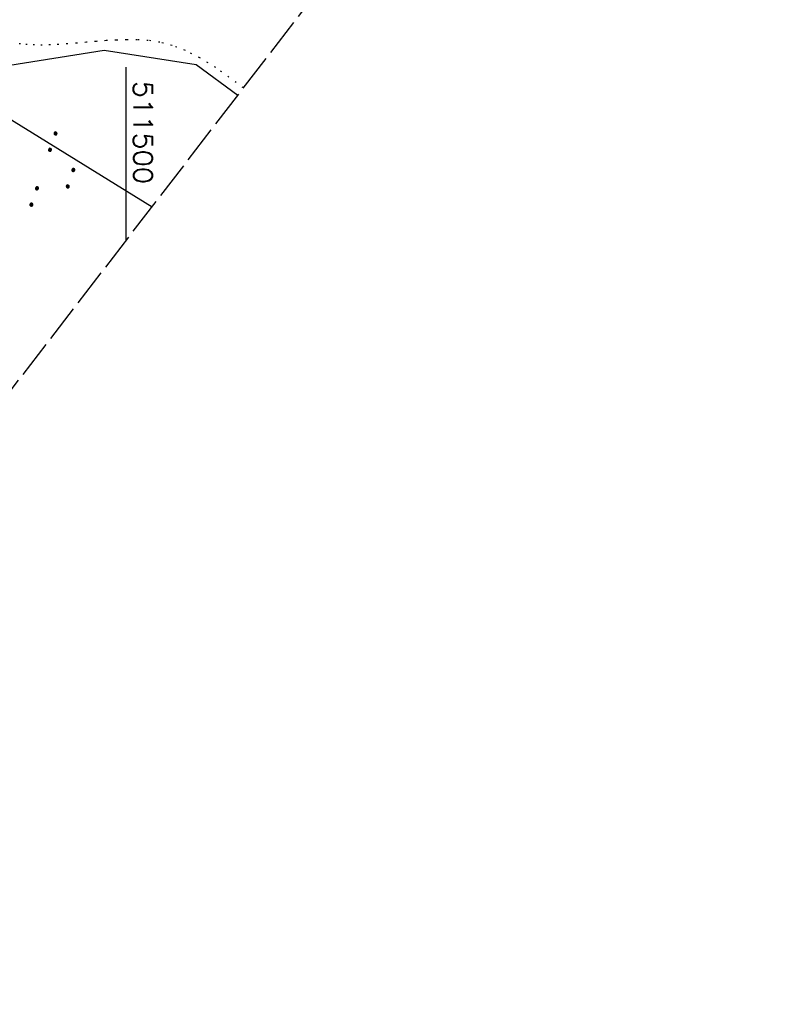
# Model space of a CAD drawing. Extents: x 510908 to 511586, y 472554 to 473315.
# Tile 26 of 34: x 511486 to 511586, y 472927 to 473058. Entities that reach past the tile are written whole.
import ezdxf

# ---------------------------------------------------------------- set-up
doc = ezdxf.new("R2010")
doc.units = 0
doc.header["$LTSCALE"] = 10
doc.header["$MEASUREMENT"] = 0
for name, pattern in [('LT00', [0]), ('LT14', [0.6, 0.5, -0.1]), ('PUNKTX2_STR', [0.6, 0.1, -0.5])]:
    doc.linetypes.add(name, pattern=pattern)
doc.layers.get('0').update_dxf_attribs({"linetype": 'LT00'})
for name, color, linetype in [('--WASSER_GRENZE', 180, 'PUNKTX2_STR'), ('DFK_KATASTER', 250, 'LT00'), ('DFK_NUTZUNG', 250, 'LT00'), ('STROM_FREILTG', 80, 'STROMFREILEITUNG'), ('V93_RASTER', 250, 'LT00')]:
    doc.layers.add(name, color=color, linetype=linetype)
doc.layers.add('-BLATT_93-RAND', color=7, linetype='LT14', plot=False)
doc.styles.get("Standard").update_dxf_attribs({"font": 'romans.shx'})
doc.styles.add('Strom', font='txt.shx')
doc.linetypes.add('STROMFREILEITUNG', pattern='A,12.7,-5.5,["xx",Strom,S=2.5,R=0,X=-2.6,Y=-0.85],-4.35', length=22.55)

# ---------------------------------------------------------------- blocks, each defined once
blk = doc.blocks.new('SYMB7111')
at = {"color": 0, "linetype": 'ByBlock'}
for p, q in [((-0.13, 0.202919), (-0.13, 0.177081)), ((-0.125, 0.172895), (-0.125, 0.207105)), ((-0.12, 0.209164), (-0.12, 0.170836)), ((-0.115, 0.170204), (-0.115, 0.209796)), ((-0.11, 0.209164), (-0.11, 0.170836)), ((-0.105, 0.172895), (-0.105, 0.207105)), ((-0.1, 0.202919), (-0.1, 0.177081)), ((-0.095, 0.189874), (-0.095, 0.190146)), ((0.1, 0.202919), (0.1, 0.177081)), ((0.105, 0.172895), (0.105, 0.207105)), ((0.11, 0.209164), (0.11, 0.170836)), ((0.115, 0.170204), (0.115, 0.209796)), ((0.12, 0.209164), (0.12, 0.170836)), ((0.125, 0.172895), (0.125, 0.207105)), ((0.13, 0.202919), (0.13, 0.177081)), ((0.135, 0.189874), (0.135, 0.190146)), ((-0.515, -0.177081), (-0.515, -0.202919)), ((-0.51, -0.207105), (-0.51, -0.172895)), ((-0.505, -0.170836), (-0.505, -0.209164)), ((-0.5, -0.209796), (-0.5, -0.170204)), ((-0.495, -0.170836), (-0.495, -0.209164)), ((-0.49, -0.207105), (-0.49, -0.172895)), ((-0.485, -0.177081), (-0.485, -0.202919)), ((-0.48, -0.190126), (-0.48, -0.189854)), ((-0.285, -0.177081), (-0.285, -0.202919)), ((-0.28, -0.207105), (-0.28, -0.172895)), ((-0.275, -0.170836), (-0.275, -0.209164)), ((-0.27, -0.209796), (-0.27, -0.170204)), ((-0.265, -0.170836), (-0.265, -0.209164)), ((-0.26, -0.207105), (-0.26, -0.172895)), ((-0.255, -0.177081), (-0.255, -0.202919)), ((-0.25, -0.190126), (-0.25, -0.189854)), ((0.255, -0.177081), (0.255, -0.202919)), ((0.26, -0.207105), (0.26, -0.172895)), ((0.265, -0.170836), (0.265, -0.209164)), ((0.27, -0.209796), (0.27, -0.170204)), ((0.275, -0.170836), (0.275, -0.209164)), ((0.28, -0.207105), (0.28, -0.172895)), ((0.285, -0.177081), (0.285, -0.202919)), ((0.29, -0.190126), (0.29, -0.189854)), ((0.485, -0.177081), (0.485, -0.202919)), ((0.49, -0.207105), (0.49, -0.172895)), ((0.495, -0.170836), (0.495, -0.209164)), ((0.5, -0.209796), (0.5, -0.170204)), ((0.505, -0.170836), (0.505, -0.209164)), ((0.51, -0.207105), (0.51, -0.172895)), ((0.515, -0.177081), (0.515, -0.202919)), ((0.52, -0.190126), (0.52, -0.189854))]:
    blk.add_line(p, q, dxfattribs=at)
for points in [[(-0.095, 0.19), (-0.096981, 0.198678), (-0.10253, 0.205637), (-0.11055, 0.209499), (-0.11945, 0.209499), (-0.12747, 0.205637), (-0.133019, 0.198678), (-0.135, 0.19), (-0.133019, 0.181322), (-0.12747, 0.174363), (-0.11945, 0.170501), (-0.11055, 0.170501), (-0.10253, 0.174363), (-0.096981, 0.181322), (-0.095, 0.19)], [(0.135, 0.19), (0.133019, 0.198678), (0.12747, 0.205637), (0.11945, 0.209499), (0.11055, 0.209499), (0.10253, 0.205637), (0.096981, 0.198678), (0.095, 0.19), (0.096981, 0.181322), (0.10253, 0.174363), (0.11055, 0.170501), (0.11945, 0.170501), (0.12747, 0.174363), (0.133019, 0.181322), (0.135, 0.19)], [(-0.48, -0.19), (-0.481981, -0.181322), (-0.48753, -0.174363), (-0.49555, -0.170501), (-0.50445, -0.170501), (-0.51247, -0.174363), (-0.518019, -0.181322), (-0.52, -0.19), (-0.518019, -0.198678), (-0.51247, -0.205637), (-0.50445, -0.209499), (-0.49555, -0.209499), (-0.48753, -0.205637), (-0.481981, -0.198678), (-0.48, -0.19)], [(-0.25, -0.19), (-0.251981, -0.181322), (-0.25753, -0.174363), (-0.26555, -0.170501), (-0.27445, -0.170501), (-0.28247, -0.174363), (-0.288019, -0.181322), (-0.29, -0.19), (-0.288019, -0.198678), (-0.28247, -0.205637), (-0.27445, -0.209499), (-0.26555, -0.209499), (-0.25753, -0.205637), (-0.251981, -0.198678), (-0.25, -0.19)], [(0.29, -0.19), (0.288019, -0.181322), (0.28247, -0.174363), (0.27445, -0.170501), (0.26555, -0.170501), (0.25753, -0.174363), (0.251981, -0.181322), (0.25, -0.19), (0.251981, -0.198678), (0.25753, -0.205637), (0.26555, -0.209499), (0.27445, -0.209499), (0.28247, -0.205637), (0.288019, -0.198678), (0.29, -0.19)], [(0.52, -0.19), (0.518019, -0.181322), (0.51247, -0.174363), (0.50445, -0.170501), (0.49555, -0.170501), (0.48753, -0.174363), (0.481981, -0.181322), (0.48, -0.19), (0.481981, -0.198678), (0.48753, -0.205637), (0.49555, -0.209499), (0.50445, -0.209499), (0.51247, -0.205637), (0.518019, -0.198678), (0.52, -0.19)]]:
    blk.add_lwpolyline(points, dxfattribs=at)

msp = doc.modelspace()

# ---------------------------------------------------------------- linework, layer by layer
at = {"layer": '--WASSER_GRENZE', "ltscale": 0.2}
msp.add_lwpolyline([(511515.61, 473048.43), (511511.91, 473051.14), (511509.8, 473052.45), (511507.88, 473053.41), (511506.11, 473054.08), (511504.48, 473054.51), (511502.95, 473054.74), (511501.49, 473054.84), (511500.08, 473054.84), (511498.7, 473054.8), (511497.34, 473054.72), (511496.01, 473054.62), (511494.71, 473054.51), (511493.45, 473054.39), (511492.23, 473054.29), (511491.05, 473054.2), (511489.93, 473054.15), (511488.85, 473054.13), (511487.83, 473054.15), (511486.86, 473054.2), (511485.96, 473054.28), (511485.11, 473054.4)], dxfattribs=at)
at = {"layer": '-BLATT_93-RAND'}
msp.add_lwpolyline([(511358.83, 473315.34), (510907.64, 472728.79), (511135.12, 472553.81), (511586.31, 473140.35), (511358.83, 473315.34)], dxfattribs=at)
at = {"layer": 'DFK_KATASTER'}
for p, q in [((511497.06, 473053.41), (511484.54, 473051.4)), ((511509.29, 473051.51), (511497.06, 473053.41)), ((511514.84, 473047.44), (511509.29, 473051.51))]:
    msp.add_line(p, q, dxfattribs=at)
at = {"layer": 'STROM_FREILTG', "ltscale": 0.1}
msp.add_lwpolyline([(511257.5, 473183.61), (511277.43, 473171.85), (511405.82, 473089.82), (511479.27, 473047.55), (511503.45, 473032.63)], dxfattribs=at)
at = {"layer": 'V93_RASTER'}
msp.add_line((511500, 473028.15), (511500, 473051.2), dxfattribs=at)

# ---------------------------------------------------------------- block references
at = {"layer": 'DFK_NUTZUNG', "xscale": 10, "yscale": 10, "zscale": 10, "rotation": 251.28826}
msp.add_blockref('SYMB7111', (511490.81, 473037.04), dxfattribs=at)

# ---------------------------------------------------------------- texts
at = {"layer": 'V93_RASTER', "width": 1.067}
msp.add_text(' 511500', height=2.5, rotation=270.002, dxfattribs=at).set_placement((511501, 473051.2))

doc.saveas('drawing.dxf')
